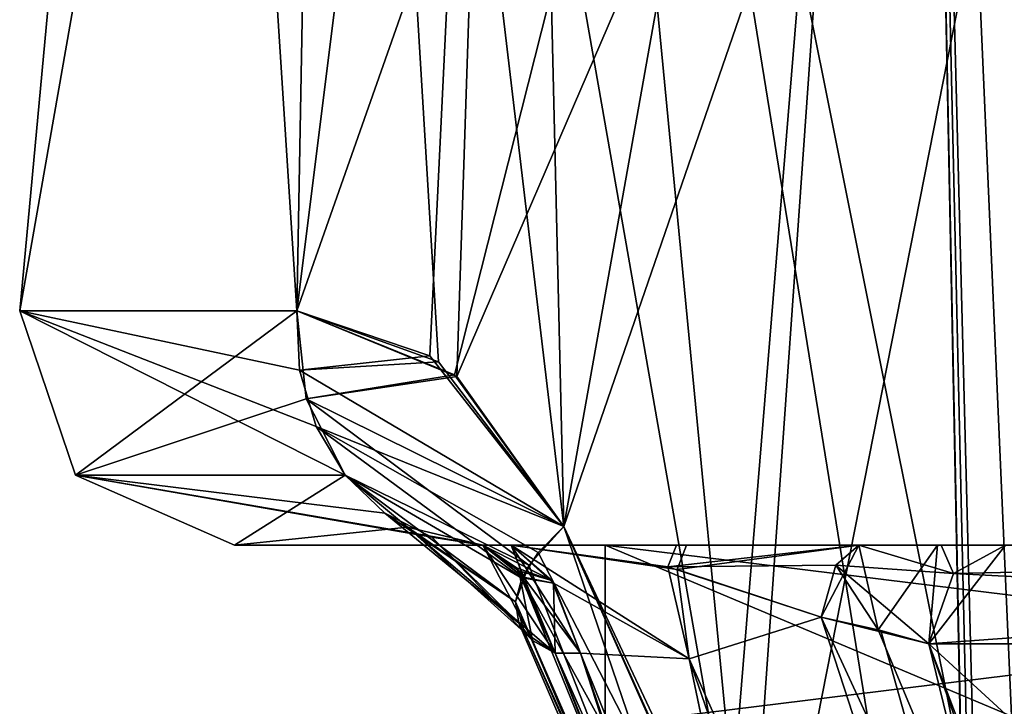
# Model space of a CAD drawing. Header units: inches. Extents: x -9.1 to 9.1, y -3.8 to 4.3.
# Tile 2 of 216: x -9.0345 to -8.8975, y -1.9324 to -1.8369. Entities that reach past the tile are written whole.
import ezdxf

# ---------------------------------------------------------------- set-up
doc = ezdxf.new("R2010")
doc.units = ezdxf.units.IN
doc.header["$LTSCALE"] = 101.851852
doc.header["$MEASUREMENT"] = 0
for name, color, linetype in [('17664', 7, 'CONTINUOUS'), ('17666', 7, 'CONTINUOUS'), ('17667', 7, 'CONTINUOUS'), ('17748', 7, 'CONTINUOUS'), ('17750', 7, 'CONTINUOUS'), ('17751', 7, 'CONTINUOUS'), ('1986', 7, 'CONTINUOUS'), ('2014', 7, 'CONTINUOUS'), ('2015', 7, 'CONTINUOUS'), ('2110', 7, 'CONTINUOUS'), ('2114', 7, 'CONTINUOUS'), ('2510', 7, 'CONTINUOUS'), ('2511', 7, 'CONTINUOUS'), ('2522', 7, 'CONTINUOUS'), ('2523', 7, 'CONTINUOUS'), ('2555', 7, 'CONTINUOUS'), ('2556', 7, 'CONTINUOUS'), ('2572', 7, 'CONTINUOUS'), ('2573', 7, 'CONTINUOUS'), ('2584', 7, 'CONTINUOUS'), ('2585', 7, 'CONTINUOUS'), ('2587', 7, 'CONTINUOUS'), ('2588', 7, 'CONTINUOUS'), ('2589', 7, 'CONTINUOUS'), ('2590', 7, 'CONTINUOUS'), ('2591', 7, 'CONTINUOUS'), ('2615', 7, 'CONTINUOUS'), ('2616', 7, 'CONTINUOUS'), ('2617', 7, 'CONTINUOUS'), ('2618', 7, 'CONTINUOUS'), ('2619', 7, 'CONTINUOUS'), ('2686', 7, 'CONTINUOUS'), ('2687', 7, 'CONTINUOUS'), ('2688', 7, 'CONTINUOUS'), ('2689', 7, 'CONTINUOUS'), ('2690', 7, 'CONTINUOUS'), ('2691', 7, 'CONTINUOUS'), ('2692', 7, 'CONTINUOUS'), ('2693', 7, 'CONTINUOUS'), ('2826', 7, 'CONTINUOUS'), ('2827', 7, 'CONTINUOUS'), ('2828', 7, 'CONTINUOUS'), ('2829', 7, 'CONTINUOUS'), ('2850', 7, 'CONTINUOUS'), ('2851', 7, 'CONTINUOUS'), ('2852', 7, 'CONTINUOUS'), ('2853', 7, 'CONTINUOUS')]:
    doc.layers.add(name, color=color, linetype=linetype)

msp = doc.modelspace()

# ---------------------------------------------------------------- linework, layer by layer
at = {"layer": '17664', "color": 252, "linetype": 'Continuous', "true_color": 0x969696}
for points in [[(-8.84033, -1.91, -2), (-8.75, -1.91, -2.09033), (-8.953, -1.91, -2), (-8.84033, -1.91, -2)], [(-8.75, -1.91, -1.797), (-8.84033, -1.91, -2), (-8.953, -1.91, -2), (-8.75, -1.91, -1.797)], [(-8.953, -1.91, -2), (-8.75, -1.91, -2.09033), (-8.75, -1.91, -2.203), (-8.953, -1.91, -2)]]:
    msp.add_3dface(points, dxfattribs=at)
at = {"layer": '17666', "color": 252, "linetype": 'Continuous', "true_color": 0x969696}
for points in [[(-8.75, -1.91, -1.797), (-8.953, -1.91, -2), (-8.75, -1.935, -1.797), (-8.75, -1.91, -1.797)], [(-8.953, -1.91, -2), (-8.953, -1.935, -2), (-8.89354, -1.935, -1.85646), (-8.953, -1.91, -2)], [(-8.953, -1.91, -2), (-8.89354, -1.935, -1.85646), (-8.75, -1.935, -1.797), (-8.953, -1.91, -2)]]:
    msp.add_3dface(points, dxfattribs=at)
at = {"layer": '17667', "color": 252, "linetype": 'Continuous', "true_color": 0x969696}
for points in [[(-8.953, -1.91, -2), (-8.75, -1.91, -2.203), (-8.953, -1.935, -2), (-8.953, -1.91, -2)], [(-8.75, -1.91, -2.203), (-8.89354, -1.935, -2.14354), (-8.953, -1.935, -2), (-8.75, -1.91, -2.203)]]:
    msp.add_3dface(points, dxfattribs=at)
at = {"layer": '17748', "color": 252, "linetype": 'Continuous', "true_color": 0x969696}
for points in [[(-8.84033, -1.91, 2), (-8.75, -1.91, 1.90967), (-8.953, -1.91, 2), (-8.84033, -1.91, 2)], [(-8.75, -1.91, 2.203), (-8.84033, -1.91, 2), (-8.953, -1.91, 2), (-8.75, -1.91, 2.203)], [(-8.953, -1.91, 2), (-8.75, -1.91, 1.90967), (-8.75, -1.91, 1.797), (-8.953, -1.91, 2)]]:
    msp.add_3dface(points, dxfattribs=at)
at = {"layer": '17750', "color": 252, "linetype": 'Continuous', "true_color": 0x969696}
for points in [[(-8.75, -1.91, 2.203), (-8.953, -1.91, 2), (-8.75, -1.935, 2.203), (-8.75, -1.91, 2.203)], [(-8.953, -1.91, 2), (-8.953, -1.935, 2), (-8.89354, -1.935, 2.14354), (-8.953, -1.91, 2)], [(-8.953, -1.91, 2), (-8.89354, -1.935, 2.14354), (-8.75, -1.935, 2.203), (-8.953, -1.91, 2)]]:
    msp.add_3dface(points, dxfattribs=at)
at = {"layer": '17751', "color": 252, "linetype": 'Continuous', "true_color": 0x969696}
for points in [[(-8.953, -1.91, 2), (-8.75, -1.91, 1.797), (-8.953, -1.935, 2), (-8.953, -1.91, 2)], [(-8.75, -1.91, 1.797), (-8.89354, -1.935, 1.85646), (-8.953, -1.935, 2), (-8.75, -1.91, 1.797)]]:
    msp.add_3dface(points, dxfattribs=at)
at = {"layer": '1986', "color": 252, "linetype": 'Continuous', "true_color": 0x969696}
for points in [[(-9.00459, -1.91, 1.99998), (-8.97006, -1.91, 1.87199), (-8.97006, -1.91, 2.12801), (-9.00459, -1.91, 1.99998)], [(-9.00459, -1.91, -1.99998), (-8.97006, -1.91, -2.12801), (-8.97006, -1.91, -1.87199), (-9.00459, -1.91, -1.99998)], [(-8.97006, -1.91, 1.87199), (-8.96611, -1.91, 1.87939), (-8.97006, -1.91, 2.12801), (-8.97006, -1.91, 1.87199)], [(-8.97006, -1.91, 2.12801), (-8.96611, -1.91, 1.87939), (-8.96611, -1.91, 2.12061), (-8.97006, -1.91, 2.12801)], [(-8.97006, -1.91, -2.12801), (-8.96611, -1.91, -2.12061), (-8.97006, -1.91, -1.87199), (-8.97006, -1.91, -2.12801)], [(-8.97006, -1.91, -1.87199), (-8.96611, -1.91, -2.12061), (-8.96611, -1.91, -1.87939), (-8.97006, -1.91, -1.87199)], [(-8.96611, -1.91, 1.87939), (-8.94311, -1.91, 1.87532), (-8.96611, -1.91, 2.12061), (-8.96611, -1.91, 1.87939)], [(-8.96611, -1.91, 2.12061), (-8.94311, -1.91, 1.87532), (-8.9417, -1.91, 2.12488), (-8.96611, -1.91, 2.12061)], [(-8.96611, -1.91, -2.12061), (-8.94311, -1.91, -2.12468), (-8.96611, -1.91, -1.87939), (-8.96611, -1.91, -2.12061)], [(-8.96611, -1.91, -1.87939), (-8.94311, -1.91, -2.12468), (-8.9417, -1.91, -1.87512), (-8.96611, -1.91, -1.87939)], [(-8.94311, -1.91, 1.87532), (-8.91772, -1.91, 1.86945), (-8.9417, -1.91, 2.12488), (-8.94311, -1.91, 1.87532)], [(-8.94311, -1.91, -2.12468), (-8.91772, -1.91, -2.13055), (-8.9417, -1.91, -1.87512), (-8.94311, -1.91, -2.12468)], [(-8.9417, -1.91, 2.12488), (-8.91772, -1.91, 1.86945), (-8.91772, -1.91, 2.13055), (-8.9417, -1.91, 2.12488)], [(-8.9417, -1.91, -1.87512), (-8.91772, -1.91, -2.13055), (-8.91772, -1.91, -1.86945), (-8.9417, -1.91, -1.87512)], [(-8.91772, -1.91, 1.86945), (-8.9068, -1.91, 1.8636), (-8.91772, -1.91, 2.13055), (-8.91772, -1.91, 1.86945)], [(-8.91772, -1.91, 2.13055), (-8.9068, -1.91, 1.8636), (-8.90626, -1.91, 2.13676), (-8.91772, -1.91, 2.13055)], [(-8.91772, -1.91, -2.13055), (-8.9068, -1.91, -2.1364), (-8.91772, -1.91, -1.86945), (-8.91772, -1.91, -2.13055)], [(-8.91772, -1.91, -1.86945), (-8.9068, -1.91, -2.1364), (-8.90626, -1.91, -1.86324), (-8.91772, -1.91, -1.86945)], [(-8.9068, -1.91, 1.8636), (-8.89734, -1.91, 1.85566), (-8.90626, -1.91, 2.13676), (-8.9068, -1.91, 1.8636)], [(-8.9068, -1.91, -2.1364), (-8.89734, -1.91, -2.14434), (-8.90626, -1.91, -1.86324), (-8.9068, -1.91, -2.1364)], [(-8.90626, -1.91, 2.13676), (-8.89734, -1.91, 1.85566), (-8.89734, -1.91, 2.14434), (-8.90626, -1.91, 2.13676)], [(-8.90626, -1.91, -1.86324), (-8.89734, -1.91, -2.14434), (-8.89734, -1.91, -1.85566), (-8.90626, -1.91, -1.86324)]]:
    msp.add_3dface(points, dxfattribs=at)
at = {"layer": '2014', "color": 252, "linetype": 'Continuous', "true_color": 0x969696}
for points in [[(-8.71675, -1.92369, -2.21868), (-8.90801, -1.92369, -2.15479), (-8.73254, -2.08461, -2.23463), (-8.71675, -1.92369, -2.21868)], [(-8.73254, -2.08461, -2.23463), (-8.90801, -1.92369, -2.15479), (-8.88195, -1.99752, -2.18552), (-8.73254, -2.08461, -2.23463)], [(-8.90801, -1.92369, -1.84521), (-8.71675, -1.92369, -1.78132), (-8.88199, -1.99741, -1.81452), (-8.90801, -1.92369, -1.84521)]]:
    msp.add_3dface(points, dxfattribs=at)
at = {"layer": '2015', "color": 252, "linetype": 'Continuous', "true_color": 0x969696}
for points in [[(-8.71675, -1.92369, 1.78132), (-8.90801, -1.92369, 1.84521), (-8.73254, -2.08461, 1.76537), (-8.71675, -1.92369, 1.78132)], [(-8.73254, -2.08461, 1.76537), (-8.90801, -1.92369, 1.84521), (-8.88195, -1.99752, 1.81448), (-8.73254, -2.08461, 1.76537)], [(-8.90801, -1.92369, 2.15479), (-8.71675, -1.92369, 2.21868), (-8.88199, -1.99741, 2.18548), (-8.90801, -1.92369, 2.15479)]]:
    msp.add_3dface(points, dxfattribs=at)
at = {"layer": '2110', "color": 252, "linetype": 'Continuous', "true_color": 0x969696}
for points in [[(-9.03447, -1.87739, 2), (-8.9959, -1.87739, 2.14304), (-8.99144, -1.63239, 2.10439), (-9.03447, -1.87739, 2)], [(-8.9959, -1.87739, 1.85696), (-9.03447, -1.87739, 2), (-9.01167, -1.63239, 1.97318), (-8.9959, -1.87739, 1.85696)], [(-9.01167, -1.63239, 1.97318), (-9.03447, -1.87739, 2), (-8.99144, -1.63239, 2.10439), (-9.01167, -1.63239, 1.97318)], [(-8.96524, -1.63239, 1.84879), (-8.9959, -1.87739, 1.85696), (-9.01167, -1.63239, 1.97318), (-8.96524, -1.63239, 1.84879)], [(-8.9959, -1.87739, 2.14304), (-8.97622, -1.8845, 2.17351), (-8.99144, -1.63239, 2.10439), (-8.9959, -1.87739, 2.14304)], [(-8.97367, -1.88654, 1.82293), (-8.9959, -1.87739, 1.85696), (-8.96524, -1.63239, 1.84879), (-8.97367, -1.88654, 1.82293)], [(-8.97622, -1.8845, 2.17351), (-8.95879, -1.90739, 2.19706), (-8.99144, -1.63239, 2.10439), (-8.97622, -1.8845, 2.17351)], [(-8.99144, -1.63239, 2.10439), (-8.95879, -1.90739, 2.19706), (-8.93315, -1.96458, 2.22755), (-8.99144, -1.63239, 2.10439)], [(-8.90969, -1.63239, 2.20901), (-8.99144, -1.63239, 2.10439), (-8.93315, -1.96458, 2.22755), (-8.90969, -1.63239, 2.20901)], [(-8.95879, -1.90739, 1.80294), (-8.97367, -1.88654, 1.82293), (-8.86397, -1.63239, 1.76293), (-8.95879, -1.90739, 1.80294)], [(-8.86397, -1.63239, 1.76293), (-8.97367, -1.88654, 1.82293), (-8.96524, -1.63239, 1.84879), (-8.86397, -1.63239, 1.76293)], [(-8.93059, -1.9701, 1.76979), (-8.95879, -1.90739, 1.80294), (-8.86397, -1.63239, 1.76293), (-8.93059, -1.9701, 1.76979)], [(-8.90168, -2.02866, 2.25617), (-8.90969, -1.63239, 2.20901), (-8.93315, -1.96458, 2.22755), (-8.90168, -2.02866, 2.25617)], [(-8.90178, -2.02711, 1.74404), (-8.93059, -1.9701, 1.76979), (-8.86397, -1.63239, 1.76293), (-8.90178, -2.02711, 1.74404)], [(-8.79725, -1.77369, 2.27132), (-8.90969, -1.63239, 2.20901), (-8.80812, -1.94044, 2.28411), (-8.79725, -1.77369, 2.27132)], [(-8.80812, -1.94044, 2.28411), (-8.90969, -1.63239, 2.20901), (-8.85257, -1.96668, 2.2737), (-8.80812, -1.94044, 2.28411)], [(-8.85257, -1.96668, 2.2737), (-8.90969, -1.63239, 2.20901), (-8.90038, -1.99366, 2.25338), (-8.85257, -1.96668, 2.2737)], [(-8.90168, -2.02866, 2.25617), (-8.90103, -2.01115, 2.25478), (-8.90969, -1.63239, 2.20901), (-8.90168, -2.02866, 2.25617)], [(-8.90038, -1.99366, 2.25338), (-8.90969, -1.63239, 2.20901), (-8.90103, -2.01115, 2.25478), (-8.90038, -1.99366, 2.25338)], [(-8.89362, -1.99924, 1.74217), (-8.90178, -2.02711, 1.74404), (-8.86397, -1.63239, 1.76293), (-8.89362, -1.99924, 1.74217)]]:
    msp.add_3dface(points, dxfattribs=at)
at = {"layer": '2114', "color": 252, "linetype": 'Continuous', "true_color": 0x969696}
for points in [[(-9.03447, -1.87739, -2), (-8.9959, -1.87739, -1.85696), (-9.01167, -1.63239, -1.97318), (-9.03447, -1.87739, -2)], [(-8.9959, -1.87739, -2.14304), (-9.03447, -1.87739, -2), (-8.99144, -1.63239, -2.10439), (-8.9959, -1.87739, -2.14304)], [(-8.99144, -1.63239, -2.10439), (-9.03447, -1.87739, -2), (-9.01167, -1.63239, -1.97318), (-8.99144, -1.63239, -2.10439)], [(-9.01167, -1.63239, -1.97318), (-8.9959, -1.87739, -1.85696), (-8.96524, -1.63239, -1.84879), (-9.01167, -1.63239, -1.97318)], [(-8.9959, -1.87739, -1.85696), (-8.97742, -1.88364, -1.8282), (-8.96524, -1.63239, -1.84879), (-8.9959, -1.87739, -1.85696)], [(-8.97398, -1.88628, -2.17664), (-8.9959, -1.87739, -2.14304), (-8.90969, -1.63239, -2.20901), (-8.97398, -1.88628, -2.17664)], [(-8.90969, -1.63239, -2.20901), (-8.9959, -1.87739, -2.14304), (-8.99144, -1.63239, -2.10439), (-8.90969, -1.63239, -2.20901)], [(-8.97742, -1.88364, -1.8282), (-8.95879, -1.90739, -1.80294), (-8.96524, -1.63239, -1.84879), (-8.97742, -1.88364, -1.8282)], [(-8.95879, -1.90739, -2.19706), (-8.97398, -1.88628, -2.17664), (-8.90969, -1.63239, -2.20901), (-8.95879, -1.90739, -2.19706)], [(-8.96524, -1.63239, -1.84879), (-8.95879, -1.90739, -1.80294), (-8.93336, -1.96415, -1.77266), (-8.96524, -1.63239, -1.84879)], [(-8.86397, -1.63239, -1.76293), (-8.96524, -1.63239, -1.84879), (-8.8922, -1.99698, -1.74161), (-8.86397, -1.63239, -1.76293)], [(-8.8922, -1.99698, -1.74161), (-8.96524, -1.63239, -1.84879), (-8.90159, -2.02619, -1.74403), (-8.8922, -1.99698, -1.74161)], [(-8.90159, -2.02619, -1.74403), (-8.96524, -1.63239, -1.84879), (-8.93336, -1.96415, -1.77266), (-8.90159, -2.02619, -1.74403)], [(-8.93637, -1.95769, -2.22413), (-8.95879, -1.90739, -2.19706), (-8.90969, -1.63239, -2.20901), (-8.93637, -1.95769, -2.22413)], [(-8.90178, -2.02711, -2.25596), (-8.93637, -1.95769, -2.22413), (-8.90969, -1.63239, -2.20901), (-8.90178, -2.02711, -2.25596)], [(-8.89362, -1.99924, -2.25783), (-8.90178, -2.02711, -2.25596), (-8.90969, -1.63239, -2.20901), (-8.89362, -1.99924, -2.25783)], [(-8.78727, -1.63239, -2.26039), (-8.89362, -1.99924, -2.25783), (-8.90969, -1.63239, -2.20901), (-8.78727, -1.63239, -2.26039)]]:
    msp.add_3dface(points, dxfattribs=at)
at = {"layer": '2510', "color": 252, "linetype": 'Continuous', "true_color": 0x969696}
for points in [[(-8.95998, -1.925, 1.83568), (-8.93462, -1.98871, 1.80507), (-8.95645, -1.925, 1.8423), (-8.95998, -1.925, 1.83568)], [(-8.95645, -1.925, 1.8423), (-8.93462, -1.98871, 1.80507), (-8.92505, -2.00329, 1.80511), (-8.95645, -1.925, 1.8423)]]:
    msp.add_3dface(points, dxfattribs=at)
at = {"layer": '2511', "color": 252, "linetype": 'Continuous', "true_color": 0x969696}
for points in [[(-8.95645, -1.925, 2.1577), (-8.92511, -2.00315, 2.19482), (-8.95998, -1.925, 2.16432), (-8.95645, -1.925, 2.1577)], [(-8.95998, -1.925, 2.16432), (-8.92511, -2.00315, 2.19482), (-8.93735, -1.98219, 2.19205), (-8.95998, -1.925, 2.16432)]]:
    msp.add_3dface(points, dxfattribs=at)
at = {"layer": '2522', "color": 252, "linetype": 'Continuous', "true_color": 0x969696}
for points in [[(-8.95998, -1.925, -2.16432), (-8.93992, -1.97596, -2.18923), (-8.95645, -1.925, -2.1577), (-8.95998, -1.925, -2.16432)], [(-8.95645, -1.925, -2.1577), (-8.93992, -1.97596, -2.18923), (-8.92505, -2.00329, -2.19489), (-8.95645, -1.925, -2.1577)]]:
    msp.add_3dface(points, dxfattribs=at)
at = {"layer": '2523', "color": 252, "linetype": 'Continuous', "true_color": 0x969696}
for points in [[(-8.95645, -1.925, -1.8423), (-8.92511, -2.00315, -1.80518), (-8.95998, -1.925, -1.83568), (-8.95645, -1.925, -1.8423)], [(-8.95998, -1.925, -1.83568), (-8.92511, -2.00315, -1.80518), (-8.93752, -1.98176, -1.80815), (-8.95998, -1.925, -1.83568)]]:
    msp.add_3dface(points, dxfattribs=at)
at = {"layer": '2555', "color": 252, "linetype": 'Continuous', "true_color": 0x969696}
for points in [[(-8.71968, -1.91, 2.20401), (-8.71675, -1.92369, 2.21868), (-8.90801, -1.92369, 2.15479), (-8.71968, -1.91, 2.20401)], [(-8.71968, -1.91, 2.20401), (-8.90801, -1.92369, 2.15479), (-8.90458, -1.91394, 2.15143), (-8.71968, -1.91, 2.20401)], [(-8.71675, -1.92369, 1.78132), (-8.89734, -1.91, 1.85566), (-8.90458, -1.91394, 1.84857), (-8.71675, -1.92369, 1.78132)], [(-8.89734, -1.91, 2.14434), (-8.71968, -1.91, 2.20401), (-8.90458, -1.91394, 2.15143), (-8.89734, -1.91, 2.14434)], [(-8.90801, -1.92369, 1.84521), (-8.71675, -1.92369, 1.78132), (-8.90458, -1.91394, 1.84857), (-8.90801, -1.92369, 1.84521)]]:
    msp.add_3dface(points, dxfattribs=at)
at = {"layer": '2556', "color": 252, "linetype": 'Continuous', "true_color": 0x969696}
for points in [[(-8.71968, -1.91, -1.79599), (-8.71675, -1.92369, -1.78132), (-8.90801, -1.92369, -1.84521), (-8.71968, -1.91, -1.79599)], [(-8.71968, -1.91, -1.79599), (-8.90801, -1.92369, -1.84521), (-8.90458, -1.91394, -1.84857), (-8.71968, -1.91, -1.79599)], [(-8.71675, -1.92369, -2.21868), (-8.89734, -1.91, -2.14434), (-8.90458, -1.91394, -2.15143), (-8.71675, -1.92369, -2.21868)], [(-8.89734, -1.91, -1.85566), (-8.71968, -1.91, -1.79599), (-8.90458, -1.91394, -1.84857), (-8.89734, -1.91, -1.85566)], [(-8.90801, -1.92369, -2.15479), (-8.71675, -1.92369, -2.21868), (-8.90458, -1.91394, -2.15143), (-8.90801, -1.92369, -2.15479)]]:
    msp.add_3dface(points, dxfattribs=at)
at = {"layer": '2572', "color": 252, "linetype": 'Continuous', "true_color": 0x969696}
for points in [[(-8.96611, -1.91, 1.87939), (-8.97006, -1.91, 1.87199), (-8.96429, -1.91458, 1.84897), (-8.96611, -1.91, 1.87939)], [(-8.96611, -1.91, 1.87939), (-8.96429, -1.91458, 1.84897), (-8.9602, -1.91528, 1.85435), (-8.96611, -1.91, 1.87939)], [(-8.96429, -1.91458, 1.84897), (-8.95998, -1.925, 1.83568), (-8.9602, -1.91528, 1.85435), (-8.96429, -1.91458, 1.84897)], [(-8.95998, -1.925, 1.83568), (-8.95645, -1.925, 1.8423), (-8.9602, -1.91528, 1.85435), (-8.95998, -1.925, 1.83568)]]:
    msp.add_3dface(points, dxfattribs=at)
at = {"layer": '2573', "color": 252, "linetype": 'Continuous', "true_color": 0x969696}
for points in [[(-8.97006, -1.91, 2.12801), (-8.96611, -1.91, 2.12061), (-8.96044, -1.91488, 2.14482), (-8.97006, -1.91, 2.12801)], [(-8.96501, -1.91356, 2.14865), (-8.97006, -1.91, 2.12801), (-8.96044, -1.91488, 2.14482), (-8.96501, -1.91356, 2.14865)], [(-8.95645, -1.925, 2.1577), (-8.95998, -1.925, 2.16432), (-8.96501, -1.91356, 2.14865), (-8.95645, -1.925, 2.1577)], [(-8.95645, -1.925, 2.1577), (-8.96501, -1.91356, 2.14865), (-8.96044, -1.91488, 2.14482), (-8.95645, -1.925, 2.1577)]]:
    msp.add_3dface(points, dxfattribs=at)
at = {"layer": '2584', "color": 252, "linetype": 'Continuous', "true_color": 0x969696}
for points in [[(-8.96611, -1.91, -2.12061), (-8.97006, -1.91, -2.12801), (-8.96438, -1.91445, -2.15074), (-8.96611, -1.91, -2.12061)], [(-8.96611, -1.91, -2.12061), (-8.96438, -1.91445, -2.15074), (-8.9602, -1.91528, -2.14565), (-8.96611, -1.91, -2.12061)], [(-8.96438, -1.91445, -2.15074), (-8.95998, -1.925, -2.16432), (-8.9602, -1.91528, -2.14565), (-8.96438, -1.91445, -2.15074)], [(-8.95998, -1.925, -2.16432), (-8.95645, -1.925, -2.1577), (-8.9602, -1.91528, -2.14565), (-8.95998, -1.925, -2.16432)]]:
    msp.add_3dface(points, dxfattribs=at)
at = {"layer": '2585', "color": 252, "linetype": 'Continuous', "true_color": 0x969696}
for points in [[(-8.97006, -1.91, -1.87199), (-8.96611, -1.91, -1.87939), (-8.96044, -1.91488, -1.85518), (-8.97006, -1.91, -1.87199)], [(-8.96535, -1.91313, -1.85249), (-8.97006, -1.91, -1.87199), (-8.96044, -1.91488, -1.85518), (-8.96535, -1.91313, -1.85249)], [(-8.95645, -1.925, -1.8423), (-8.95998, -1.925, -1.83568), (-8.96535, -1.91313, -1.85249), (-8.95645, -1.925, -1.8423)], [(-8.95645, -1.925, -1.8423), (-8.96535, -1.91313, -1.85249), (-8.96044, -1.91488, -1.85518), (-8.95645, -1.925, -1.8423)]]:
    msp.add_3dface(points, dxfattribs=at)
at = {"layer": '2587', "color": 252, "linetype": 'Continuous', "true_color": 0x969696}
for points in [[(-8.96362, -1.91279, 1.8098), (-8.95879, -1.90739, 1.80294), (-8.9135, -2.04005, 1.75998), (-8.96362, -1.91279, 1.8098)], [(-8.95879, -1.90739, 1.80294), (-8.93059, -1.9701, 1.76979), (-8.9135, -2.04005, 1.75998), (-8.95879, -1.90739, 1.80294)], [(-8.96551, -1.91789, 1.81817), (-8.96362, -1.91279, 1.8098), (-8.9135, -2.04005, 1.75998), (-8.96551, -1.91789, 1.81817)], [(-8.90938, -2.04627, 1.78177), (-8.96425, -1.92212, 1.82713), (-8.96551, -1.91789, 1.81817), (-8.90938, -2.04627, 1.78177)], [(-8.90938, -2.04627, 1.78177), (-8.96551, -1.91789, 1.81817), (-8.9135, -2.04005, 1.75998), (-8.90938, -2.04627, 1.78177)], [(-8.90938, -2.04627, 1.78177), (-8.93462, -1.98871, 1.80507), (-8.96425, -1.92212, 1.82713), (-8.90938, -2.04627, 1.78177)], [(-8.93462, -1.98871, 1.80507), (-8.95998, -1.925, 1.83568), (-8.96425, -1.92212, 1.82713), (-8.93462, -1.98871, 1.80507)]]:
    msp.add_3dface(points, dxfattribs=at)
at = {"layer": '2588', "color": 252, "linetype": 'Continuous', "true_color": 0x969696}
for points in [[(-8.9959, -1.87739, 1.85696), (-8.97367, -1.88654, 1.82293), (-8.99462, -1.88964, 1.8577), (-8.9959, -1.87739, 1.85696)], [(-8.97367, -1.88654, 1.82293), (-8.95879, -1.90739, 1.80294), (-8.99462, -1.88964, 1.8577), (-8.97367, -1.88654, 1.82293)], [(-8.99462, -1.88964, 1.8577), (-8.95879, -1.90739, 1.80294), (-8.96362, -1.91279, 1.8098), (-8.99462, -1.88964, 1.8577)], [(-8.98918, -1.90027, 1.86087), (-8.99462, -1.88964, 1.8577), (-8.96362, -1.91279, 1.8098), (-8.98918, -1.90027, 1.86087)], [(-8.98051, -1.90746, 1.86591), (-8.98918, -1.90027, 1.86087), (-8.96551, -1.91789, 1.81817), (-8.98051, -1.90746, 1.86591)], [(-8.96551, -1.91789, 1.81817), (-8.98918, -1.90027, 1.86087), (-8.96362, -1.91279, 1.8098), (-8.96551, -1.91789, 1.81817)], [(-8.95998, -1.925, 1.83568), (-8.97006, -1.91, 1.87199), (-8.98051, -1.90746, 1.86591), (-8.95998, -1.925, 1.83568)], [(-8.95998, -1.925, 1.83568), (-8.98051, -1.90746, 1.86591), (-8.96425, -1.92212, 1.82713), (-8.95998, -1.925, 1.83568)], [(-8.96425, -1.92212, 1.82713), (-8.98051, -1.90746, 1.86591), (-8.96551, -1.91789, 1.81817), (-8.96425, -1.92212, 1.82713)], [(-8.97006, -1.91, 1.87199), (-8.95998, -1.925, 1.83568), (-8.96429, -1.91458, 1.84897), (-8.97006, -1.91, 1.87199)]]:
    msp.add_3dface(points, dxfattribs=at)
at = {"layer": '2589', "color": 252, "linetype": 'Continuous', "true_color": 0x969696}
for points in [[(-8.9959, -1.87739, 2.14304), (-9.03447, -1.87739, 2), (-8.99553, -1.88564, 2.14283), (-8.9959, -1.87739, 2.14304)], [(-9.03447, -1.87739, 2), (-8.9959, -1.87739, 1.85696), (-9.02671, -1.90027, 2), (-9.03447, -1.87739, 2)], [(-9.03447, -1.87739, 2), (-8.98918, -1.90027, 2.13913), (-8.99324, -1.89346, 2.14149), (-9.03447, -1.87739, 2)], [(-8.98918, -1.90027, 2.13913), (-9.03447, -1.87739, 2), (-9.02671, -1.90027, 2), (-8.98918, -1.90027, 2.13913)], [(-9.03447, -1.87739, 2), (-8.99324, -1.89346, 2.14149), (-8.99553, -1.88564, 2.14283), (-9.03447, -1.87739, 2)], [(-9.02671, -1.90027, 2), (-8.9959, -1.87739, 1.85696), (-8.99462, -1.88964, 1.8577), (-9.02671, -1.90027, 2)], [(-8.98918, -1.90027, 1.86087), (-9.02671, -1.90027, 2), (-8.99462, -1.88964, 1.8577), (-8.98918, -1.90027, 1.86087)], [(-9.00459, -1.91, 1.99998), (-8.97006, -1.91, 2.12801), (-9.02671, -1.90027, 2), (-9.00459, -1.91, 1.99998)], [(-9.00459, -1.91, 1.99998), (-9.02671, -1.90027, 2), (-8.98918, -1.90027, 1.86087), (-9.00459, -1.91, 1.99998)], [(-8.97006, -1.91, 2.12801), (-8.97714, -1.90886, 2.13213), (-9.02671, -1.90027, 2), (-8.97006, -1.91, 2.12801)], [(-8.97714, -1.90886, 2.13213), (-8.98368, -1.90553, 2.13593), (-9.02671, -1.90027, 2), (-8.97714, -1.90886, 2.13213)], [(-8.98368, -1.90553, 2.13593), (-8.98918, -1.90027, 2.13913), (-9.02671, -1.90027, 2), (-8.98368, -1.90553, 2.13593)], [(-9.00459, -1.91, 1.99998), (-8.98918, -1.90027, 1.86087), (-8.98051, -1.90746, 1.86591), (-9.00459, -1.91, 1.99998)], [(-8.97006, -1.91, 1.87199), (-9.00459, -1.91, 1.99998), (-8.98051, -1.90746, 1.86591), (-8.97006, -1.91, 1.87199)]]:
    msp.add_3dface(points, dxfattribs=at)
at = {"layer": '2590', "color": 252, "linetype": 'Continuous', "true_color": 0x969696}
for points in [[(-8.97622, -1.8845, 2.17351), (-8.9959, -1.87739, 2.14304), (-8.99553, -1.88564, 2.14283), (-8.97622, -1.8845, 2.17351)], [(-8.95879, -1.90739, 2.19706), (-8.97622, -1.8845, 2.17351), (-8.99553, -1.88564, 2.14283), (-8.95879, -1.90739, 2.19706)], [(-8.99324, -1.89346, 2.14149), (-8.95879, -1.90739, 2.19706), (-8.99553, -1.88564, 2.14283), (-8.99324, -1.89346, 2.14149)], [(-8.96232, -1.911, 2.19269), (-8.95879, -1.90739, 2.19706), (-8.99324, -1.89346, 2.14149), (-8.96232, -1.911, 2.19269)], [(-8.9646, -1.91456, 2.18753), (-8.96232, -1.911, 2.19269), (-8.99324, -1.89346, 2.14149), (-8.9646, -1.91456, 2.18753)], [(-8.98918, -1.90027, 2.13913), (-8.9646, -1.91456, 2.18753), (-8.99324, -1.89346, 2.14149), (-8.98918, -1.90027, 2.13913)], [(-8.96551, -1.91789, 2.18183), (-8.9646, -1.91456, 2.18753), (-8.98918, -1.90027, 2.13913), (-8.96551, -1.91789, 2.18183)], [(-8.98368, -1.90553, 2.13593), (-8.96551, -1.91789, 2.18183), (-8.98918, -1.90027, 2.13913), (-8.98368, -1.90553, 2.13593)], [(-8.96502, -1.92084, 2.17586), (-8.96551, -1.91789, 2.18183), (-8.98368, -1.90553, 2.13593), (-8.96502, -1.92084, 2.17586)], [(-8.97714, -1.90886, 2.13213), (-8.96502, -1.92084, 2.17586), (-8.98368, -1.90553, 2.13593), (-8.97714, -1.90886, 2.13213)], [(-8.97006, -1.91, 2.12801), (-8.96315, -1.92325, 2.16993), (-8.97714, -1.90886, 2.13213), (-8.97006, -1.91, 2.12801)], [(-8.96315, -1.92325, 2.16993), (-8.96502, -1.92084, 2.17586), (-8.97714, -1.90886, 2.13213), (-8.96315, -1.92325, 2.16993)], [(-8.97006, -1.91, 2.12801), (-8.96501, -1.91356, 2.14865), (-8.96315, -1.92325, 2.16993), (-8.97006, -1.91, 2.12801)], [(-8.96501, -1.91356, 2.14865), (-8.95998, -1.925, 2.16432), (-8.96315, -1.92325, 2.16993), (-8.96501, -1.91356, 2.14865)]]:
    msp.add_3dface(points, dxfattribs=at)
at = {"layer": '2591', "color": 252, "linetype": 'Continuous', "true_color": 0x969696}
for points in [[(-8.90168, -2.02866, 2.25617), (-8.95879, -1.90739, 2.19706), (-8.96232, -1.911, 2.19269), (-8.90168, -2.02866, 2.25617)], [(-8.95879, -1.90739, 2.19706), (-8.90168, -2.02866, 2.25617), (-8.93315, -1.96458, 2.22755), (-8.95879, -1.90739, 2.19706)], [(-8.9646, -1.91456, 2.18753), (-8.90168, -2.02866, 2.25617), (-8.96232, -1.911, 2.19269), (-8.9646, -1.91456, 2.18753)], [(-8.96551, -1.91789, 2.18183), (-8.9135, -2.04005, 2.24002), (-8.9646, -1.91456, 2.18753), (-8.96551, -1.91789, 2.18183)], [(-8.9135, -2.04005, 2.24002), (-8.90168, -2.02866, 2.25617), (-8.9646, -1.91456, 2.18753), (-8.9135, -2.04005, 2.24002)], [(-8.96502, -1.92084, 2.17586), (-8.9135, -2.04005, 2.24002), (-8.96551, -1.91789, 2.18183), (-8.96502, -1.92084, 2.17586)], [(-8.96315, -1.92325, 2.16993), (-8.9135, -2.04005, 2.24002), (-8.96502, -1.92084, 2.17586), (-8.96315, -1.92325, 2.16993)], [(-8.95998, -1.925, 2.16432), (-8.9135, -2.04005, 2.24002), (-8.96315, -1.92325, 2.16993), (-8.95998, -1.925, 2.16432)], [(-8.95998, -1.925, 2.16432), (-8.93735, -1.98219, 2.19205), (-8.9135, -2.04005, 2.24002), (-8.95998, -1.925, 2.16432)]]:
    msp.add_3dface(points, dxfattribs=at)
at = {"layer": '2615', "color": 252, "linetype": 'Continuous', "true_color": 0x969696}
for points in [[(-8.96362, -1.91279, -2.1902), (-8.95879, -1.90739, -2.19706), (-8.9135, -2.04005, -2.24002), (-8.96362, -1.91279, -2.1902)], [(-8.95879, -1.90739, -2.19706), (-8.93637, -1.95769, -2.22413), (-8.9135, -2.04005, -2.24002), (-8.95879, -1.90739, -2.19706)], [(-8.96551, -1.91789, -2.18183), (-8.96362, -1.91279, -2.1902), (-8.9135, -2.04005, -2.24002), (-8.96551, -1.91789, -2.18183)], [(-8.90938, -2.04627, -2.21823), (-8.96425, -1.92212, -2.17287), (-8.96551, -1.91789, -2.18183), (-8.90938, -2.04627, -2.21823)], [(-8.90938, -2.04627, -2.21823), (-8.96551, -1.91789, -2.18183), (-8.9135, -2.04005, -2.24002), (-8.90938, -2.04627, -2.21823)], [(-8.90938, -2.04627, -2.21823), (-8.93992, -1.97596, -2.18923), (-8.96425, -1.92212, -2.17287), (-8.90938, -2.04627, -2.21823)], [(-8.93992, -1.97596, -2.18923), (-8.95998, -1.925, -2.16432), (-8.96425, -1.92212, -2.17287), (-8.93992, -1.97596, -2.18923)]]:
    msp.add_3dface(points, dxfattribs=at)
at = {"layer": '2616', "color": 252, "linetype": 'Continuous', "true_color": 0x969696}
for points in [[(-8.9959, -1.87739, -2.14304), (-8.97398, -1.88628, -2.17664), (-8.99462, -1.88964, -2.1423), (-8.9959, -1.87739, -2.14304)], [(-8.97398, -1.88628, -2.17664), (-8.95879, -1.90739, -2.19706), (-8.99462, -1.88964, -2.1423), (-8.97398, -1.88628, -2.17664)], [(-8.99462, -1.88964, -2.1423), (-8.95879, -1.90739, -2.19706), (-8.96362, -1.91279, -2.1902), (-8.99462, -1.88964, -2.1423)], [(-8.98918, -1.90027, -2.13913), (-8.99462, -1.88964, -2.1423), (-8.96362, -1.91279, -2.1902), (-8.98918, -1.90027, -2.13913)], [(-8.98051, -1.90746, -2.13409), (-8.98918, -1.90027, -2.13913), (-8.96551, -1.91789, -2.18183), (-8.98051, -1.90746, -2.13409)], [(-8.96551, -1.91789, -2.18183), (-8.98918, -1.90027, -2.13913), (-8.96362, -1.91279, -2.1902), (-8.96551, -1.91789, -2.18183)], [(-8.95998, -1.925, -2.16432), (-8.97006, -1.91, -2.12801), (-8.98051, -1.90746, -2.13409), (-8.95998, -1.925, -2.16432)], [(-8.95998, -1.925, -2.16432), (-8.98051, -1.90746, -2.13409), (-8.96425, -1.92212, -2.17287), (-8.95998, -1.925, -2.16432)], [(-8.96425, -1.92212, -2.17287), (-8.98051, -1.90746, -2.13409), (-8.96551, -1.91789, -2.18183), (-8.96425, -1.92212, -2.17287)], [(-8.97006, -1.91, -2.12801), (-8.95998, -1.925, -2.16432), (-8.96438, -1.91445, -2.15074), (-8.97006, -1.91, -2.12801)]]:
    msp.add_3dface(points, dxfattribs=at)
at = {"layer": '2617', "color": 252, "linetype": 'Continuous', "true_color": 0x969696}
for points in [[(-8.9959, -1.87739, -1.85696), (-9.03447, -1.87739, -2), (-8.99553, -1.88564, -1.85717), (-8.9959, -1.87739, -1.85696)], [(-9.03447, -1.87739, -2), (-8.9959, -1.87739, -2.14304), (-9.02671, -1.90027, -2), (-9.03447, -1.87739, -2)], [(-9.03447, -1.87739, -2), (-8.98918, -1.90027, -1.86087), (-8.99324, -1.89346, -1.85851), (-9.03447, -1.87739, -2)], [(-8.98918, -1.90027, -1.86087), (-9.03447, -1.87739, -2), (-9.02671, -1.90027, -2), (-8.98918, -1.90027, -1.86087)], [(-9.03447, -1.87739, -2), (-8.99324, -1.89346, -1.85851), (-8.99553, -1.88564, -1.85717), (-9.03447, -1.87739, -2)], [(-9.02671, -1.90027, -2), (-8.9959, -1.87739, -2.14304), (-8.99462, -1.88964, -2.1423), (-9.02671, -1.90027, -2)], [(-8.98918, -1.90027, -2.13913), (-9.02671, -1.90027, -2), (-8.99462, -1.88964, -2.1423), (-8.98918, -1.90027, -2.13913)], [(-9.00459, -1.91, -1.99998), (-8.97006, -1.91, -1.87199), (-9.02671, -1.90027, -2), (-9.00459, -1.91, -1.99998)], [(-9.00459, -1.91, -1.99998), (-9.02671, -1.90027, -2), (-8.98918, -1.90027, -2.13913), (-9.00459, -1.91, -1.99998)], [(-8.97006, -1.91, -1.87199), (-8.97714, -1.90886, -1.86787), (-9.02671, -1.90027, -2), (-8.97006, -1.91, -1.87199)], [(-8.97714, -1.90886, -1.86787), (-8.98368, -1.90553, -1.86407), (-9.02671, -1.90027, -2), (-8.97714, -1.90886, -1.86787)], [(-8.98368, -1.90553, -1.86407), (-8.98918, -1.90027, -1.86087), (-9.02671, -1.90027, -2), (-8.98368, -1.90553, -1.86407)], [(-9.00459, -1.91, -1.99998), (-8.98918, -1.90027, -2.13913), (-8.98051, -1.90746, -2.13409), (-9.00459, -1.91, -1.99998)], [(-8.97006, -1.91, -2.12801), (-9.00459, -1.91, -1.99998), (-8.98051, -1.90746, -2.13409), (-8.97006, -1.91, -2.12801)]]:
    msp.add_3dface(points, dxfattribs=at)
at = {"layer": '2618', "color": 252, "linetype": 'Continuous', "true_color": 0x969696}
for points in [[(-8.97742, -1.88364, -1.8282), (-8.9959, -1.87739, -1.85696), (-8.99553, -1.88564, -1.85717), (-8.97742, -1.88364, -1.8282)], [(-8.95879, -1.90739, -1.80294), (-8.97742, -1.88364, -1.8282), (-8.99553, -1.88564, -1.85717), (-8.95879, -1.90739, -1.80294)], [(-8.99324, -1.89346, -1.85851), (-8.95879, -1.90739, -1.80294), (-8.99553, -1.88564, -1.85717), (-8.99324, -1.89346, -1.85851)], [(-8.96232, -1.911, -1.80731), (-8.95879, -1.90739, -1.80294), (-8.99324, -1.89346, -1.85851), (-8.96232, -1.911, -1.80731)], [(-8.9646, -1.91456, -1.81247), (-8.96232, -1.911, -1.80731), (-8.99324, -1.89346, -1.85851), (-8.9646, -1.91456, -1.81247)], [(-8.98918, -1.90027, -1.86087), (-8.9646, -1.91456, -1.81247), (-8.99324, -1.89346, -1.85851), (-8.98918, -1.90027, -1.86087)], [(-8.96551, -1.91789, -1.81817), (-8.9646, -1.91456, -1.81247), (-8.98918, -1.90027, -1.86087), (-8.96551, -1.91789, -1.81817)], [(-8.98368, -1.90553, -1.86407), (-8.96551, -1.91789, -1.81817), (-8.98918, -1.90027, -1.86087), (-8.98368, -1.90553, -1.86407)], [(-8.96502, -1.92084, -1.82414), (-8.96551, -1.91789, -1.81817), (-8.98368, -1.90553, -1.86407), (-8.96502, -1.92084, -1.82414)], [(-8.97714, -1.90886, -1.86787), (-8.96502, -1.92084, -1.82414), (-8.98368, -1.90553, -1.86407), (-8.97714, -1.90886, -1.86787)], [(-8.97006, -1.91, -1.87199), (-8.96315, -1.92325, -1.83007), (-8.97714, -1.90886, -1.86787), (-8.97006, -1.91, -1.87199)], [(-8.96315, -1.92325, -1.83007), (-8.96502, -1.92084, -1.82414), (-8.97714, -1.90886, -1.86787), (-8.96315, -1.92325, -1.83007)], [(-8.95998, -1.925, -1.83568), (-8.97006, -1.91, -1.87199), (-8.96535, -1.91313, -1.85249), (-8.95998, -1.925, -1.83568)], [(-8.97006, -1.91, -1.87199), (-8.95998, -1.925, -1.83568), (-8.96315, -1.92325, -1.83007), (-8.97006, -1.91, -1.87199)]]:
    msp.add_3dface(points, dxfattribs=at)
at = {"layer": '2619', "color": 252, "linetype": 'Continuous', "true_color": 0x969696}
for points in [[(-8.90168, -2.02866, -1.74383), (-8.95879, -1.90739, -1.80294), (-8.96232, -1.911, -1.80731), (-8.90168, -2.02866, -1.74383)], [(-8.95879, -1.90739, -1.80294), (-8.90168, -2.02866, -1.74383), (-8.93336, -1.96415, -1.77266), (-8.95879, -1.90739, -1.80294)], [(-8.9646, -1.91456, -1.81247), (-8.90168, -2.02866, -1.74383), (-8.96232, -1.911, -1.80731), (-8.9646, -1.91456, -1.81247)], [(-8.96551, -1.91789, -1.81817), (-8.9135, -2.04005, -1.75998), (-8.9646, -1.91456, -1.81247), (-8.96551, -1.91789, -1.81817)], [(-8.9135, -2.04005, -1.75998), (-8.90168, -2.02866, -1.74383), (-8.9646, -1.91456, -1.81247), (-8.9135, -2.04005, -1.75998)], [(-8.96502, -1.92084, -1.82414), (-8.9135, -2.04005, -1.75998), (-8.96551, -1.91789, -1.81817), (-8.96502, -1.92084, -1.82414)], [(-8.96315, -1.92325, -1.83007), (-8.9135, -2.04005, -1.75998), (-8.96502, -1.92084, -1.82414), (-8.96315, -1.92325, -1.83007)], [(-8.95998, -1.925, -1.83568), (-8.9135, -2.04005, -1.75998), (-8.96315, -1.92325, -1.83007), (-8.95998, -1.925, -1.83568)], [(-8.95998, -1.925, -1.83568), (-8.93752, -1.98176, -1.80815), (-8.9135, -2.04005, -1.75998), (-8.95998, -1.925, -1.83568)]]:
    msp.add_3dface(points, dxfattribs=at)
at = {"layer": '2686', "color": 252, "linetype": 'Continuous', "true_color": 0x969696}
for points in [[(-8.96611, -1.91, -2.12061), (-8.9602, -1.91528, -2.14565), (-8.94135, -1.92578, -2.14564), (-8.96611, -1.91, -2.12061)], [(-8.94432, -1.91299, -2.13359), (-8.96611, -1.91, -2.12061), (-8.94135, -1.92578, -2.14564), (-8.94432, -1.91299, -2.13359)], [(-8.92299, -1.92, -2.14368), (-8.94432, -1.91299, -2.13359), (-8.94135, -1.92578, -2.14564), (-8.92299, -1.92, -2.14368)], [(-8.9602, -1.91528, -2.14565), (-8.95645, -1.925, -2.1577), (-8.94135, -1.92578, -2.14564), (-8.9602, -1.91528, -2.14565)]]:
    msp.add_3dface(points, dxfattribs=at)
at = {"layer": '2687', "color": 252, "linetype": 'Continuous', "true_color": 0x969696}
for points in [[(-8.92299, -1.92, -2.14368), (-8.94135, -1.92578, -2.14564), (-8.86638, -2.09388, -2.21502), (-8.92299, -1.92, -2.14368)], [(-8.92299, -1.92, -2.14368), (-8.84691, -2.08462, -2.21439), (-8.91504, -1.92178, -2.14851), (-8.92299, -1.92, -2.14368)], [(-8.84691, -2.08462, -2.21439), (-8.92299, -1.92, -2.14368), (-8.86638, -2.09388, -2.21502), (-8.84691, -2.08462, -2.21439)], [(-8.84691, -2.08462, -2.21439), (-8.90801, -1.92369, -2.15479), (-8.91504, -1.92178, -2.14851), (-8.84691, -2.08462, -2.21439)], [(-8.90801, -1.92369, -2.15479), (-8.84691, -2.08462, -2.21439), (-8.88195, -1.99752, -2.18552), (-8.90801, -1.92369, -2.15479)], [(-8.95645, -1.925, -2.1577), (-8.92505, -2.00329, -2.19489), (-8.94135, -1.92578, -2.14564), (-8.95645, -1.925, -2.1577)], [(-8.92505, -2.00329, -2.19489), (-8.88214, -2.097, -2.2294), (-8.94135, -1.92578, -2.14564), (-8.92505, -2.00329, -2.19489)], [(-8.94135, -1.92578, -2.14564), (-8.88214, -2.097, -2.2294), (-8.86638, -2.09388, -2.21502), (-8.94135, -1.92578, -2.14564)]]:
    msp.add_3dface(points, dxfattribs=at)
at = {"layer": '2688', "color": 252, "linetype": 'Continuous', "true_color": 0x969696}
for points in [[(-8.96611, -1.91, -1.87939), (-8.95645, -1.925, -1.8423), (-8.96044, -1.91488, -1.85518), (-8.96611, -1.91, -1.87939)], [(-8.95645, -1.925, -1.8423), (-8.96611, -1.91, -1.87939), (-8.94135, -1.92578, -1.85436), (-8.95645, -1.925, -1.8423)], [(-8.94135, -1.92578, -1.85436), (-8.96611, -1.91, -1.87939), (-8.94301, -1.91336, -1.86574), (-8.94135, -1.92578, -1.85436)], [(-8.92299, -1.92, -1.85632), (-8.94135, -1.92578, -1.85436), (-8.94301, -1.91336, -1.86574), (-8.92299, -1.92, -1.85632)]]:
    msp.add_3dface(points, dxfattribs=at)
at = {"layer": '2689', "color": 252, "linetype": 'Continuous', "true_color": 0x969696}
for points in [[(-8.94135, -1.92578, -1.85436), (-8.92299, -1.92, -1.85632), (-8.86638, -2.09388, -1.78498), (-8.94135, -1.92578, -1.85436)], [(-8.92299, -1.92, -1.85632), (-8.91465, -1.92187, -1.85119), (-8.86638, -2.09388, -1.78498), (-8.92299, -1.92, -1.85632)], [(-8.91465, -1.92187, -1.85119), (-8.90801, -1.92369, -1.84521), (-8.86638, -2.09388, -1.78498), (-8.91465, -1.92187, -1.85119)], [(-8.90801, -1.92369, -1.84521), (-8.88199, -1.99741, -1.81452), (-8.84691, -2.08462, -1.78561), (-8.90801, -1.92369, -1.84521)], [(-8.90801, -1.92369, -1.84521), (-8.84691, -2.08462, -1.78561), (-8.86638, -2.09388, -1.78498), (-8.90801, -1.92369, -1.84521)], [(-8.92511, -2.00315, -1.80518), (-8.95645, -1.925, -1.8423), (-8.94135, -1.92578, -1.85436), (-8.92511, -2.00315, -1.80518)], [(-8.88214, -2.097, -1.7706), (-8.92511, -2.00315, -1.80518), (-8.94135, -1.92578, -1.85436), (-8.88214, -2.097, -1.7706)], [(-8.88214, -2.097, -1.7706), (-8.94135, -1.92578, -1.85436), (-8.86638, -2.09388, -1.78498), (-8.88214, -2.097, -1.7706)]]:
    msp.add_3dface(points, dxfattribs=at)
at = {"layer": '2690', "color": 252, "linetype": 'Continuous', "true_color": 0x969696}
for points in [[(-8.96611, -1.91, 1.87939), (-8.9602, -1.91528, 1.85435), (-8.94135, -1.92578, 1.85436), (-8.96611, -1.91, 1.87939)], [(-8.94432, -1.91299, 1.86641), (-8.96611, -1.91, 1.87939), (-8.94135, -1.92578, 1.85436), (-8.94432, -1.91299, 1.86641)], [(-8.92299, -1.92, 1.85632), (-8.94432, -1.91299, 1.86641), (-8.94135, -1.92578, 1.85436), (-8.92299, -1.92, 1.85632)], [(-8.9602, -1.91528, 1.85435), (-8.95645, -1.925, 1.8423), (-8.94135, -1.92578, 1.85436), (-8.9602, -1.91528, 1.85435)]]:
    msp.add_3dface(points, dxfattribs=at)
at = {"layer": '2691', "color": 252, "linetype": 'Continuous', "true_color": 0x969696}
for points in [[(-8.92299, -1.92, 1.85632), (-8.94135, -1.92578, 1.85436), (-8.86638, -2.09388, 1.78498), (-8.92299, -1.92, 1.85632)], [(-8.92299, -1.92, 1.85632), (-8.84691, -2.08462, 1.78561), (-8.91504, -1.92178, 1.85149), (-8.92299, -1.92, 1.85632)], [(-8.84691, -2.08462, 1.78561), (-8.92299, -1.92, 1.85632), (-8.86638, -2.09388, 1.78498), (-8.84691, -2.08462, 1.78561)], [(-8.84691, -2.08462, 1.78561), (-8.90801, -1.92369, 1.84521), (-8.91504, -1.92178, 1.85149), (-8.84691, -2.08462, 1.78561)], [(-8.90801, -1.92369, 1.84521), (-8.84691, -2.08462, 1.78561), (-8.88195, -1.99752, 1.81448), (-8.90801, -1.92369, 1.84521)], [(-8.95645, -1.925, 1.8423), (-8.92505, -2.00329, 1.80511), (-8.94135, -1.92578, 1.85436), (-8.95645, -1.925, 1.8423)], [(-8.92505, -2.00329, 1.80511), (-8.88214, -2.097, 1.7706), (-8.94135, -1.92578, 1.85436), (-8.92505, -2.00329, 1.80511)], [(-8.94135, -1.92578, 1.85436), (-8.88214, -2.097, 1.7706), (-8.86638, -2.09388, 1.78498), (-8.94135, -1.92578, 1.85436)]]:
    msp.add_3dface(points, dxfattribs=at)
at = {"layer": '2692', "color": 252, "linetype": 'Continuous', "true_color": 0x969696}
for points in [[(-8.96611, -1.91, 2.12061), (-8.95645, -1.925, 2.1577), (-8.96044, -1.91488, 2.14482), (-8.96611, -1.91, 2.12061)], [(-8.95645, -1.925, 2.1577), (-8.96611, -1.91, 2.12061), (-8.94135, -1.92578, 2.14564), (-8.95645, -1.925, 2.1577)], [(-8.94135, -1.92578, 2.14564), (-8.96611, -1.91, 2.12061), (-8.94301, -1.91336, 2.13426), (-8.94135, -1.92578, 2.14564)], [(-8.92299, -1.92, 2.14368), (-8.94135, -1.92578, 2.14564), (-8.94301, -1.91336, 2.13426), (-8.92299, -1.92, 2.14368)]]:
    msp.add_3dface(points, dxfattribs=at)
at = {"layer": '2693', "color": 252, "linetype": 'Continuous', "true_color": 0x969696}
for points in [[(-8.94135, -1.92578, 2.14564), (-8.92299, -1.92, 2.14368), (-8.86638, -2.09388, 2.21502), (-8.94135, -1.92578, 2.14564)], [(-8.92299, -1.92, 2.14368), (-8.91465, -1.92187, 2.14881), (-8.86638, -2.09388, 2.21502), (-8.92299, -1.92, 2.14368)], [(-8.91465, -1.92187, 2.14881), (-8.90801, -1.92369, 2.15479), (-8.86638, -2.09388, 2.21502), (-8.91465, -1.92187, 2.14881)], [(-8.90801, -1.92369, 2.15479), (-8.88199, -1.99741, 2.18548), (-8.84691, -2.08462, 2.21439), (-8.90801, -1.92369, 2.15479)], [(-8.90801, -1.92369, 2.15479), (-8.84691, -2.08462, 2.21439), (-8.86638, -2.09388, 2.21502), (-8.90801, -1.92369, 2.15479)], [(-8.92511, -2.00315, 2.19482), (-8.95645, -1.925, 2.1577), (-8.94135, -1.92578, 2.14564), (-8.92511, -2.00315, 2.19482)], [(-8.88214, -2.097, 2.2294), (-8.92511, -2.00315, 2.19482), (-8.94135, -1.92578, 2.14564), (-8.88214, -2.097, 2.2294)], [(-8.88214, -2.097, 2.2294), (-8.94135, -1.92578, 2.14564), (-8.86638, -2.09388, 2.21502), (-8.88214, -2.097, 2.2294)]]:
    msp.add_3dface(points, dxfattribs=at)
at = {"layer": '2826', "color": 252, "linetype": 'Continuous', "true_color": 0x969696}
for points in [[(-8.91504, -1.92178, 1.85149), (-8.91772, -1.91, 1.86945), (-8.92095, -1.91275, 1.86141), (-8.91504, -1.92178, 1.85149)], [(-8.9068, -1.91, 1.8636), (-8.91772, -1.91, 1.86945), (-8.91504, -1.92178, 1.85149), (-8.9068, -1.91, 1.8636)], [(-8.90801, -1.92369, 1.84521), (-8.9068, -1.91, 1.8636), (-8.91504, -1.92178, 1.85149), (-8.90801, -1.92369, 1.84521)], [(-8.89734, -1.91, 1.85566), (-8.9068, -1.91, 1.8636), (-8.90801, -1.92369, 1.84521), (-8.89734, -1.91, 1.85566)], [(-8.89734, -1.91, 1.85566), (-8.90801, -1.92369, 1.84521), (-8.90458, -1.91394, 1.84857), (-8.89734, -1.91, 1.85566)], [(-8.92299, -1.92, 1.85632), (-8.91504, -1.92178, 1.85149), (-8.92095, -1.91275, 1.86141), (-8.92299, -1.92, 1.85632)]]:
    msp.add_3dface(points, dxfattribs=at)
at = {"layer": '2827', "color": 252, "linetype": 'Continuous', "true_color": 0x969696}
for points in [[(-8.94311, -1.91, 1.87532), (-8.96611, -1.91, 1.87939), (-8.94432, -1.91299, 1.86641), (-8.94311, -1.91, 1.87532)], [(-8.91772, -1.91, 1.86945), (-8.94311, -1.91, 1.87532), (-8.94432, -1.91299, 1.86641), (-8.91772, -1.91, 1.86945)], [(-8.91772, -1.91, 1.86945), (-8.94432, -1.91299, 1.86641), (-8.92095, -1.91275, 1.86141), (-8.91772, -1.91, 1.86945)], [(-8.94432, -1.91299, 1.86641), (-8.92299, -1.92, 1.85632), (-8.92095, -1.91275, 1.86141), (-8.94432, -1.91299, 1.86641)]]:
    msp.add_3dface(points, dxfattribs=at)
at = {"layer": '2828', "color": 252, "linetype": 'Continuous', "true_color": 0x969696}
for points in [[(-8.92095, -1.91275, 2.13859), (-8.91772, -1.91, 2.13055), (-8.90458, -1.91394, 2.15143), (-8.92095, -1.91275, 2.13859)], [(-8.91772, -1.91, 2.13055), (-8.90626, -1.91, 2.13676), (-8.90458, -1.91394, 2.15143), (-8.91772, -1.91, 2.13055)], [(-8.90626, -1.91, 2.13676), (-8.89734, -1.91, 2.14434), (-8.90458, -1.91394, 2.15143), (-8.90626, -1.91, 2.13676)], [(-8.90801, -1.92369, 2.15479), (-8.92299, -1.92, 2.14368), (-8.92095, -1.91275, 2.13859), (-8.90801, -1.92369, 2.15479)], [(-8.90801, -1.92369, 2.15479), (-8.92095, -1.91275, 2.13859), (-8.90458, -1.91394, 2.15143), (-8.90801, -1.92369, 2.15479)], [(-8.90801, -1.92369, 2.15479), (-8.91465, -1.92187, 2.14881), (-8.92299, -1.92, 2.14368), (-8.90801, -1.92369, 2.15479)]]:
    msp.add_3dface(points, dxfattribs=at)
at = {"layer": '2829', "color": 252, "linetype": 'Continuous', "true_color": 0x969696}
for points in [[(-8.96611, -1.91, 2.12061), (-8.9417, -1.91, 2.12488), (-8.94301, -1.91336, 2.13426), (-8.96611, -1.91, 2.12061)], [(-8.9417, -1.91, 2.12488), (-8.91772, -1.91, 2.13055), (-8.94301, -1.91336, 2.13426), (-8.9417, -1.91, 2.12488)], [(-8.91772, -1.91, 2.13055), (-8.92299, -1.92, 2.14368), (-8.94301, -1.91336, 2.13426), (-8.91772, -1.91, 2.13055)], [(-8.92299, -1.92, 2.14368), (-8.91772, -1.91, 2.13055), (-8.92095, -1.91275, 2.13859), (-8.92299, -1.92, 2.14368)]]:
    msp.add_3dface(points, dxfattribs=at)
at = {"layer": '2850', "color": 252, "linetype": 'Continuous', "true_color": 0x969696}
for points in [[(-8.91504, -1.92178, -2.14851), (-8.91772, -1.91, -2.13055), (-8.92095, -1.91275, -2.13859), (-8.91504, -1.92178, -2.14851)], [(-8.9068, -1.91, -2.1364), (-8.91772, -1.91, -2.13055), (-8.91504, -1.92178, -2.14851), (-8.9068, -1.91, -2.1364)], [(-8.90801, -1.92369, -2.15479), (-8.9068, -1.91, -2.1364), (-8.91504, -1.92178, -2.14851), (-8.90801, -1.92369, -2.15479)], [(-8.89734, -1.91, -2.14434), (-8.9068, -1.91, -2.1364), (-8.90801, -1.92369, -2.15479), (-8.89734, -1.91, -2.14434)], [(-8.89734, -1.91, -2.14434), (-8.90801, -1.92369, -2.15479), (-8.90458, -1.91394, -2.15143), (-8.89734, -1.91, -2.14434)], [(-8.92299, -1.92, -2.14368), (-8.91504, -1.92178, -2.14851), (-8.92095, -1.91275, -2.13859), (-8.92299, -1.92, -2.14368)]]:
    msp.add_3dface(points, dxfattribs=at)
at = {"layer": '2851', "color": 252, "linetype": 'Continuous', "true_color": 0x969696}
for points in [[(-8.94311, -1.91, -2.12468), (-8.96611, -1.91, -2.12061), (-8.94432, -1.91299, -2.13359), (-8.94311, -1.91, -2.12468)], [(-8.91772, -1.91, -2.13055), (-8.94311, -1.91, -2.12468), (-8.94432, -1.91299, -2.13359), (-8.91772, -1.91, -2.13055)], [(-8.91772, -1.91, -2.13055), (-8.94432, -1.91299, -2.13359), (-8.92095, -1.91275, -2.13859), (-8.91772, -1.91, -2.13055)], [(-8.94432, -1.91299, -2.13359), (-8.92299, -1.92, -2.14368), (-8.92095, -1.91275, -2.13859), (-8.94432, -1.91299, -2.13359)]]:
    msp.add_3dface(points, dxfattribs=at)
at = {"layer": '2852', "color": 252, "linetype": 'Continuous', "true_color": 0x969696}
for points in [[(-8.92095, -1.91275, -1.86141), (-8.91772, -1.91, -1.86945), (-8.90458, -1.91394, -1.84857), (-8.92095, -1.91275, -1.86141)], [(-8.91772, -1.91, -1.86945), (-8.90626, -1.91, -1.86324), (-8.90458, -1.91394, -1.84857), (-8.91772, -1.91, -1.86945)], [(-8.90626, -1.91, -1.86324), (-8.89734, -1.91, -1.85566), (-8.90458, -1.91394, -1.84857), (-8.90626, -1.91, -1.86324)], [(-8.90801, -1.92369, -1.84521), (-8.92299, -1.92, -1.85632), (-8.92095, -1.91275, -1.86141), (-8.90801, -1.92369, -1.84521)], [(-8.90801, -1.92369, -1.84521), (-8.92095, -1.91275, -1.86141), (-8.90458, -1.91394, -1.84857), (-8.90801, -1.92369, -1.84521)], [(-8.90801, -1.92369, -1.84521), (-8.91465, -1.92187, -1.85119), (-8.92299, -1.92, -1.85632), (-8.90801, -1.92369, -1.84521)]]:
    msp.add_3dface(points, dxfattribs=at)
at = {"layer": '2853', "color": 252, "linetype": 'Continuous', "true_color": 0x969696}
for points in [[(-8.96611, -1.91, -1.87939), (-8.9417, -1.91, -1.87512), (-8.94301, -1.91336, -1.86574), (-8.96611, -1.91, -1.87939)], [(-8.9417, -1.91, -1.87512), (-8.91772, -1.91, -1.86945), (-8.94301, -1.91336, -1.86574), (-8.9417, -1.91, -1.87512)], [(-8.91772, -1.91, -1.86945), (-8.92299, -1.92, -1.85632), (-8.94301, -1.91336, -1.86574), (-8.91772, -1.91, -1.86945)], [(-8.92299, -1.92, -1.85632), (-8.91772, -1.91, -1.86945), (-8.92095, -1.91275, -1.86141), (-8.92299, -1.92, -1.85632)]]:
    msp.add_3dface(points, dxfattribs=at)

doc.saveas('drawing.dxf')
